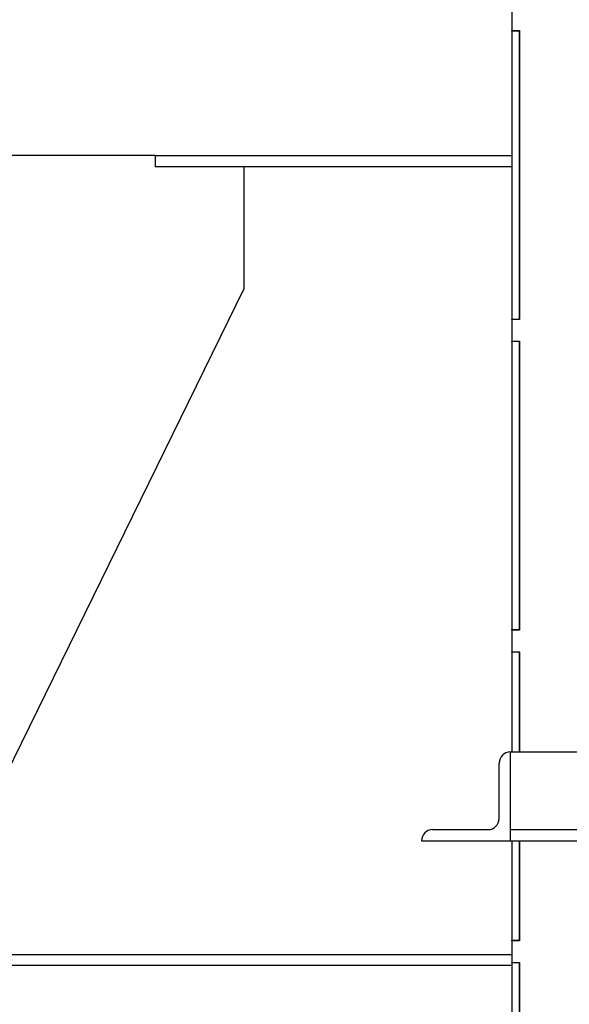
# Model space of a CAD drawing. Header units: inches. Extents: x 5 to 1128, y -85 to 748.
# Tile 134 of 256: x 137 to 150, y 332 to 355. Entities that reach past the tile are written whole.
import ezdxf

# ---------------------------------------------------------------- set-up
doc = ezdxf.new("R2010")
doc.units = ezdxf.units.IN
doc.header["$LTSCALE"] = 32
doc.header["$MEASUREMENT"] = 0
doc.layers.add('Dimension (ANSI)', color=7, linetype='Continuous', lineweight=25)
doc.layers.add('Visible (ANSI)', color=7, linetype='Continuous', lineweight=30)
doc.styles.add('Note Text (ANSI)', font='tahoma.ttf')
doc.dimstyles.new('SB Fraction-16 (ANSI)', dxfattribs={"dimscale": 32, "dimtxt": 0.125, "dimasz": 0.098425, "dimexe": 0.125, "dimexo": 0.0625, "dimgap": 0.031496, "dimtad": 0, "dimtih": 1, "dimtoh": 1, "dimdec": 4, "dimrnd": 1e-08, "dimzin": 0, "dimdsep": 46, "dimlunit": 5, "dimtxsty": 'Note Text (ANSI)', "dimcen": 0.09, "dimdle": 0.393701, "dimclrd": 256, "dimclre": 256, "dimclrt": 256, "dimadec": 0, "dimazin": 3, "dimtfac": 0.96, "dimtofl": 0, "dimtmove": 0, "dimatfit": 3, "dimfxl": 1, "dimfrac": 2, "dimtolj": 1, "dimtzin": 12, "dimlwd": -1, "dimlwe": -1, "dimarcsym": 0})

# ---------------------------------------------------------------- blocks, each defined once
blk = doc.blocks.new('*D15')
at = {"layer": 'Defpoints', "color": 0, "transparency": 16777216}
for p in [(140.262, 443.484), (104.025, 351.484), (124.182, 351.484)]:
    blk.add_point(p, dxfattribs=at)
at = {"layer": 'Dimension (ANSI)', "transparency": 16777216}
for p, q in [((138.262, 443.484), (100.025, 443.484)), ((104.025, 440.334), (104.025, 408.572)), ((104.025, 354.633), (104.025, 402.395)), ((122.182, 351.484), (100.025, 351.484))]:
    blk.add_line(p, q, dxfattribs=at)
for points in [[(103.5, 440.334), (104.55, 440.334), (104.025, 443.484)], [(103.5, 354.633), (104.55, 354.633), (104.025, 351.484)]]:
    blk.add_solid(points, dxfattribs=at)
at = {"layer": 'Dimension (ANSI)', "transparency": 16777216, "insert": (101.232, 407.564), "char_height": 4, "attachment_point": 1, "style": 'Note Text (ANSI)'}
blk.add_mtext('\\A1;92', dxfattribs=at)
blk = doc.blocks.new('*D16')
at = {"layer": 'Defpoints', "color": 0, "transparency": 16777216}
for p in [(170.807, 474.984), (79.917, 156.272), (130.87, 156.272)]:
    blk.add_point(p, dxfattribs=at)
at = {"layer": 'Dimension (ANSI)', "transparency": 16777216}
for p, q in [((168.807, 474.984), (75.917, 474.984)), ((79.917, 471.834), (79.917, 330.661)), ((79.917, 159.422), (79.917, 323.595)), ((128.87, 156.272), (75.917, 156.272))]:
    blk.add_line(p, q, dxfattribs=at)
for points in [[(79.392, 471.834), (80.442, 471.834), (79.917, 474.984)], [(79.392, 159.422), (80.442, 159.422), (79.917, 156.272)]]:
    blk.add_solid(points, dxfattribs=at)
at = {"layer": 'Dimension (ANSI)', "transparency": 16777216, "insert": (67.714, 329.653), "char_height": 4, "attachment_point": 1, "style": 'Note Text (ANSI)'}
blk.add_mtext('\\A1;318 11/16', dxfattribs=at)

msp = doc.modelspace()

# ---------------------------------------------------------------- linework, layer by layer
at = {"layer": 'Visible (ANSI)'}
for p, q in [((148.21351, 354.79117), (148.21351, 354.30117)), ((148.21351, 354.29117), (148.21351, 354.30117)), ((148.21351, 354.30117), (148.39281, 354.30117)), ((148.39281, 354.29117), (148.21351, 354.29117)), ((148.21351, 354.29117), (148.21351, 347.80117)), ((148.39281, 354.30117), (148.39281, 347.79117)), ((148.39281, 347.80117), (148.39281, 354.29117)), ((140.18226, 351.48367), (131.05726, 351.48367)), ((140.18226, 351.48367), (140.18226, 351.23367)), ((140.18226, 351.48367), (148.21351, 351.48367)), ((148.21351, 351.23367), (140.18226, 351.23367)), ((142.18226, 351.23367), (142.18226, 348.48367)), ((142.18226, 348.48367), (136.18226, 336.23367)), ((148.21351, 347.80117), (148.39281, 347.80117)), ((148.21351, 347.79117), (148.21351, 347.80117)), ((148.39281, 347.79117), (148.21351, 347.79117)), ((148.21351, 347.79117), (148.21351, 347.30117)), ((148.21351, 347.29117), (148.21351, 347.30117)), ((148.21351, 347.30117), (148.39281, 347.30117)), ((148.39281, 347.29117), (148.21351, 347.29117)), ((148.21351, 347.29117), (148.21351, 340.80117)), ((148.39281, 347.30117), (148.39281, 340.79117)), ((148.39281, 340.80117), (148.39281, 347.29117)), ((148.21351, 340.80117), (148.39281, 340.80117)), ((148.21351, 340.79117), (148.21351, 340.80117)), ((148.39281, 340.79117), (148.21351, 340.79117)), ((148.21351, 340.79117), (148.21351, 340.30117)), ((148.21351, 340.29117), (148.21351, 340.30117)), ((148.21351, 340.30117), (148.39281, 340.30117)), ((148.39281, 340.29117), (148.21351, 340.29117)), ((148.21351, 340.29117), (148.21351, 338.04617)), ((148.39281, 340.30117), (148.39281, 338.04617)), ((148.39281, 338.04617), (148.39281, 340.29117)), ((148.18226, 338.04617), (148.18226, 337.79617)), ((148.18226, 338.04617), (173.55726, 338.04617)), ((147.93226, 336.54617), (147.93226, 337.79617)), ((148.18226, 337.79617), (148.18226, 336.29617)), ((146.43226, 336.29617), (147.68226, 336.29617)), ((148.18226, 336.29617), (173.55726, 336.29617)), ((148.18226, 336.29617), (148.18226, 336.04617)), ((146.18226, 336.04617), (148.18226, 336.04617)), ((148.18226, 336.04617), (173.55726, 336.04617)), ((148.21351, 336.04617), (148.21351, 333.80117)), ((148.39281, 333.80117), (148.39281, 336.04617)), ((148.39281, 336.04617), (148.39281, 333.79117)), ((148.21351, 333.80117), (148.39281, 333.80117)), ((148.21351, 333.79117), (148.21351, 333.80117)), ((148.39281, 333.79117), (148.21351, 333.79117)), ((148.21351, 333.79117), (148.21351, 333.30117)), ((133.18226, 333.48367), (148.21351, 333.48367)), ((148.21351, 333.29117), (148.21351, 333.30117)), ((148.21351, 333.30117), (148.39281, 333.30117)), ((148.39281, 333.29117), (148.21351, 333.29117)), ((148.21351, 333.29117), (148.21351, 326.80117)), ((148.39281, 333.30117), (148.39281, 326.79117)), ((148.39281, 326.80117), (148.39281, 333.29117)), ((148.21351, 333.23367), (124.18226, 333.23367))]:
    msp.add_line(p, q, dxfattribs=at)
for centre, start, end in [((148.18226, 337.79617), 90, 180), ((147.68226, 336.54617), 270, 0), ((146.43226, 336.04617), 90, 180)]:
    msp.add_arc(centre, 0.25, start, end, dxfattribs=at)

# ---------------------------------------------------------------- dimensions: what is measured, and where the dimension line sits
at = {"layer": 'Dimension (ANSI)'}
for base, p1, p2, angle, picture, middle in [((79.91701, 156.27197), (170.80726, 474.98367), (130.86976, 156.27197), 270, '*D16', (79.91701, 327.12782)), ((104.02478, 351.48367), (140.26226, 443.48367), (124.18226, 351.48367), 90, '*D15', (104.02478, 405.48367))]:
    dim = msp.add_linear_dim(base=base, p1=p1, p2=p2, angle=angle, dimstyle='SB Fraction-16 (ANSI)', override={"dimgap": 0.031496, "dimdec": 4, "dimtol": 0, "dimlim": 0, "dimtp": 0, "dimtm": 0, "dimtdec": 2, "dimatfit": 1}, dxfattribs=at)
    dim.commit()
    dim.dimension.update_dxf_attribs({"geometry": picture, "text_midpoint": middle, "dimtype": 160})

doc.saveas('drawing.dxf')
